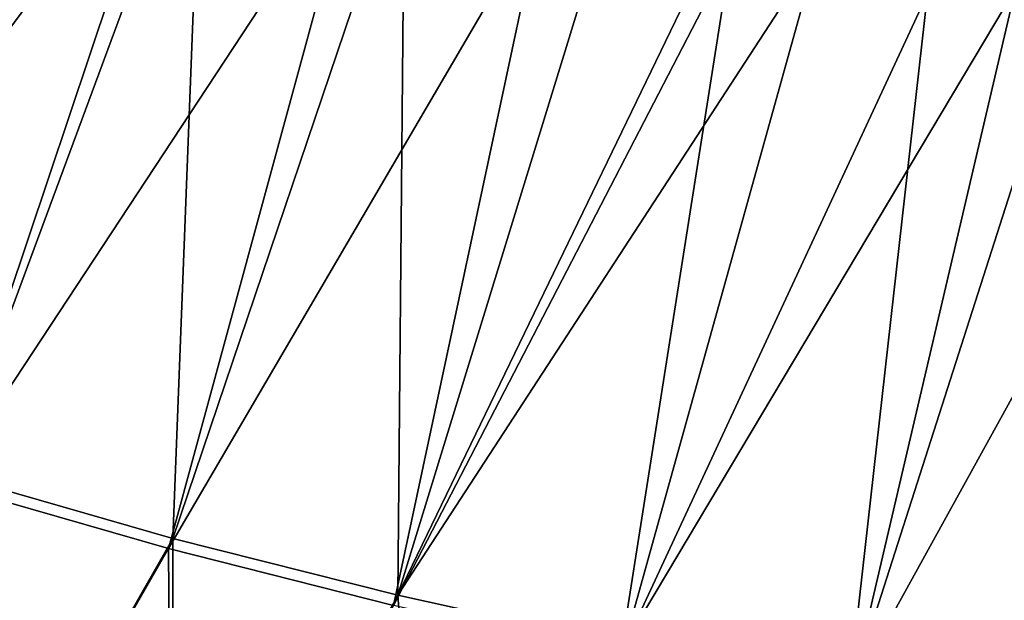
# Model space of a CAD drawing. Header units: metres. Extents: x -1 to 1402, y -1402 to 1.
# Tile 41 of 256: x 356 to 427, y -1361 to -1319. Entities that reach past the tile are written whole.
import ezdxf

# ---------------------------------------------------------------- set-up
doc = ezdxf.new("R2010")
doc.units = ezdxf.units.M

msp = doc.modelspace()

# ---------------------------------------------------------------- linework, layer by layer
at = {"layer": 'None0'}
for points in [[(369.142578, -1302.792603, -29.789406), (354.681274, -1298.208374, -29.79483), (351.039581, -1351.628052)], [(334.803131, -1347.221802, -3), (354.025055, -1299.561279, -32.380047), (367.023651, -1303.710327, -32.375198)], [(367.08017, -1356.223145), (369.142578, -1302.792603, -29.789406), (351.039581, -1351.628052)], [(383.759338, -1306.939819, -29.783747), (369.142578, -1302.792603, -29.789406), (367.08017, -1356.223145)], [(350.705841, -1352.335571, -3), (334.803131, -1347.221802, -3), (367.023651, -1303.710327, -32.375198)], [(350.705841, -1352.335571, -3), (367.023651, -1303.710327, -32.375198), (380.231079, -1307.529175, -32.370125)], [(383.256927, -1360.313232), (383.759338, -1306.939819, -29.783747), (367.08017, -1356.223145)], [(383.256927, -1360.313232), (398.51947, -1310.651245, -29.777874), (383.759338, -1306.939819, -29.783747)], [(366.763672, -1356.939453, -3), (350.705841, -1352.335571, -3), (380.231079, -1307.529175, -32.370125)], [(366.763672, -1356.939453, -3), (380.231079, -1307.529175, -32.370125), (393.639313, -1311.012207, -32.364841)], [(382.957916, -1361.037842, -3), (366.763672, -1356.939453, -3), (393.639313, -1311.012207, -32.364841)], [(382.957916, -1361.037842, -3), (393.639313, -1311.012207, -32.364841), (407.246643, -1314.153687, -32.35936)], [(406.39563, -1312.441406, -29.774683), (398.51947, -1310.651245, -29.777874), (383.256927, -1360.313232)], [(413.478149, -1313.940308, -29.771782), (406.39563, -1312.441406, -29.774683), (383.256927, -1360.313232)], [(399.270569, -1364.636108, -3), (382.957916, -1361.037842, -3), (407.246643, -1314.153687, -32.35936)], [(413.478149, -1313.940308, -29.771782), (383.256927, -1360.313232), (399.551849, -1363.903687)], [(399.270569, -1364.636108, -3), (407.246643, -1314.153687, -32.35936), (421.397583, -1317.011841, -32.35355)], [(427.733612, -1316.643921, -29.765865), (413.478149, -1313.940308, -29.771782), (399.551849, -1363.903687)], [(427.733612, -1316.643921, -29.765865), (399.551849, -1363.903687), (415.947754, -1367.000732)], [(442.43811, -1319.00061, -29.759661), (427.733612, -1316.643921, -29.765865), (415.947754, -1367.000732)], [(415.684387, -1367.740601, -3), (399.270569, -1364.636108, -3), (421.397583, -1317.011841, -32.35355)], [(415.684387, -1367.740601, -3), (421.397583, -1317.011841, -32.35355), (431.363647, -1318.779419, -32.349392)], [(432.182953, -1370.358032, -3), (415.684387, -1367.740601, -3), (431.363647, -1318.779419, -32.349392)], [(442.43811, -1319.00061, -29.759661), (415.947754, -1367.000732), (432.428131, -1369.611206)], [(348.437866, -1388.836304), (367.08017, -1356.223145), (351.039581, -1351.628052)], [(348.439728, -1388.836548, -3), (350.705841, -1352.335571, -3), (366.763672, -1356.939453, -3)], [(348.437866, -1388.836304), (367.008392, -1390.293457), (367.08017, -1356.223145)], [(367.008392, -1390.293457), (383.256927, -1360.313232), (367.08017, -1356.223145)], [(367.010254, -1390.293579, -3), (348.439728, -1388.836548, -3), (366.763672, -1356.939453, -3)], [(367.010254, -1390.293579, -3), (366.763672, -1356.939453, -3), (382.957916, -1361.037842, -3)], [(367.008392, -1390.293457), (385.603729, -1391.390015), (383.256927, -1360.313232)], [(385.603729, -1391.390015), (399.551849, -1363.903687), (383.256927, -1360.313232)]]:
    msp.add_3dface(points, dxfattribs=at)

doc.saveas('drawing.dxf')
